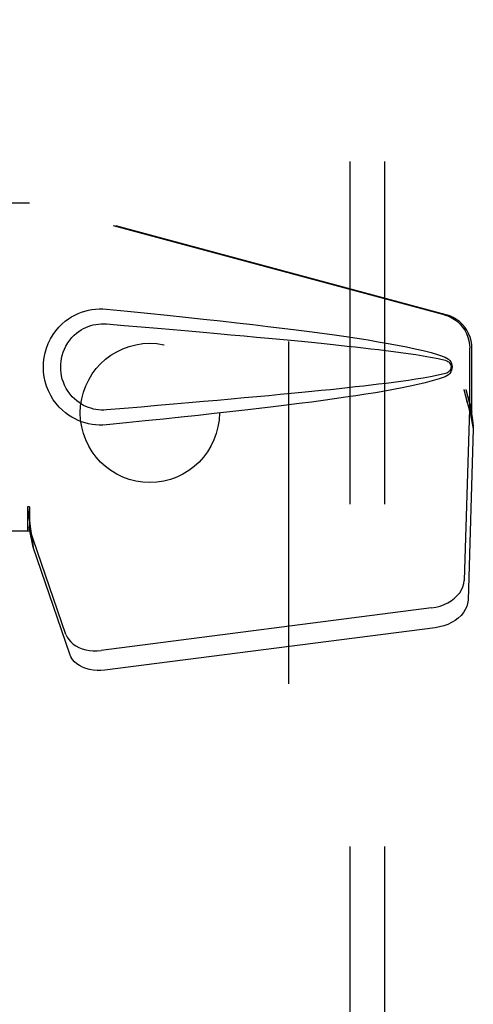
# Model space of a CAD drawing. Header units: inches. Extents: x 0 to 224, y 0 to 145.
# Tile 66 of 89: x 139.68 to 141.31, y 50.83 to 54.36. Entities that reach past the tile are written whole.
import ezdxf

# ---------------------------------------------------------------- set-up
doc = ezdxf.new("R2010")
doc.units = ezdxf.units.IN
doc.header["$LTSCALE"] = 12.302632
doc.header["$MEASUREMENT"] = 0
doc.linetypes.add('HIDDEN', pattern=[0.2, 0.1, -0.1])
for name, color, linetype in [('DEFAULT_2', 8, 'HIDDEN'), ('MAIN_DOOR_ASSEMBLY', 7, 'CONTINUOUS'), ('SUBPANELS', 7, 'CONTINUOUS')]:
    doc.layers.add(name, color=color, linetype=linetype)

msp = doc.modelspace()

# ---------------------------------------------------------------- linework, layer by layer
at = {"layer": 'DEFAULT_2', "color": 8, "linetype": 'HIDDEN'}
msp.add_line((140.6439, 22.4505), (140.6439, 83.4505), dxfattribs=at)
at = {"layer": 'MAIN_DOOR_ASSEMBLY', "color": 8, "linetype": 'HIDDEN'}
for p, q in [((139.3909, 53.7055), (139.7118, 53.7055)), ((141.2016, 53.3032), (139.7041, 53.7055)), ((141.2093, 53.3032), (139.7118, 53.7055)), ((141.294, 52.9527), (141.294, 53.1824)), ((141.3016, 52.9527), (141.3016, 53.1824)), ((141.2722, 53.0343), (141.294, 52.9527)), ((141.2798, 53.0343), (141.3016, 52.9527)), ((141.2956, 52.9802), (141.3042, 52.924)), ((141.2932, 52.9641), (141.2741, 52.349)), ((141.2932, 52.9641), (141.3068, 52.8931)), ((141.3016, 52.9527), (141.294, 52.9527)), ((141.3042, 52.924), (141.3052, 52.9132)), ((141.3052, 52.9132), (141.306, 52.9028)), ((141.306, 52.9028), (141.3068, 52.8931)), ((141.3068, 52.8931), (141.2877, 52.278)), ((139.7118, 52.613), (139.7041, 52.613)), ((139.7041, 52.613), (139.7041, 52.5255)), ((139.7118, 52.613), (139.7118, 52.5255)), ((139.7118, 52.5255), (139.3909, 52.5255)), ((139.8423, 52.155), (139.7104, 52.5388)), ((139.724, 52.4678), (139.7104, 52.5388)), ((139.7146, 52.534), (139.724, 52.4678)), ((139.8559, 52.084), (139.724, 52.4678)), ((141.1566, 52.2499), (139.9691, 52.0974)), ((141.1702, 52.1789), (139.9827, 52.0264))]:
    msp.add_line(p, q, dxfattribs=at)
for points in [[(139.9878, 52.9075), (139.9749, 52.9066), (139.962, 52.9066), (139.9491, 52.9074), (139.9362, 52.9089), (139.9235, 52.9113), (139.9109, 52.9145), (139.8987, 52.9185), (139.8867, 52.9232), (139.8751, 52.9286), (139.8636, 52.9349), (139.8521, 52.9422), (139.8408, 52.9505), (139.8294, 52.9601), (139.8182, 52.9712), (139.8072, 52.9839), (139.7968, 52.998), (139.7875, 53.0132), (139.7795, 53.0293), (139.7729, 53.0459), (139.7678, 53.0629), (139.7642, 53.0801), (139.762, 53.0973), (139.7612, 53.1147), (139.7618, 53.132), (139.7639, 53.1492), (139.7674, 53.1664), (139.7723, 53.1834), (139.7788, 53.2), (139.7867, 53.2162), (139.7958, 53.2315), (139.8061, 53.2457), (139.8171, 53.2586), (139.8282, 53.2698), (139.8397, 53.2796), (139.8511, 53.2882), (139.8626, 53.2955), (139.8742, 53.302), (139.886, 53.3075), (139.898, 53.3123), (139.9103, 53.3163), (139.923, 53.3196), (139.9358, 53.322), (139.9488, 53.3236)], [(139.9488, 53.3236), (139.9618, 53.3244), (139.9748, 53.3244), (139.9878, 53.3235)], [(139.9878, 53.3235), (140.0634, 53.316), (140.136, 53.3086), (140.2057, 53.3014), (140.2726, 53.2943), (140.3367, 53.2874), (140.3982, 53.2807), (140.4572, 53.274), (140.5138, 53.2675), (140.568, 53.2611), (140.62, 53.2548), (140.6698, 53.2486), (140.7176, 53.2424), (140.7634, 53.2364), (140.8073, 53.2303), (140.8494, 53.2243), (140.8897, 53.2183), (140.9283, 53.2123), (140.9652, 53.2063), (141.0005, 53.2002), (141.0343, 53.194), (141.0666, 53.1877), (141.0974, 53.1811), (141.1269, 53.1743), (141.1548, 53.1671), (141.1812, 53.1591), (141.206, 53.1505)], [(141.2016, 53.3032), (141.2146, 53.2989), (141.2269, 53.2933), (141.2386, 53.2864), (141.2494, 53.2782), (141.2594, 53.2689), (141.2682, 53.2585), (141.2759, 53.2473), (141.2823, 53.2353), (141.2874, 53.2226), (141.291, 53.2095), (141.2932, 53.1961), (141.294, 53.1824)], [(141.3016, 53.1824), (141.3009, 53.1961), (141.2987, 53.2095), (141.295, 53.2226), (141.29, 53.2353), (141.2836, 53.2473), (141.2759, 53.2585), (141.267, 53.2689), (141.2571, 53.2782), (141.2462, 53.2864), (141.2346, 53.2933), (141.2222, 53.2989), (141.2093, 53.3032)], [(139.9878, 52.961), (139.9784, 52.9605), (139.969, 52.9606), (139.9596, 52.9613), (139.9503, 52.9626), (139.941, 52.9644), (139.9319, 52.9669), (139.9231, 52.9698), (139.9144, 52.9733), (139.906, 52.9774), (139.8977, 52.982), (139.8895, 52.9873), (139.8813, 52.9934), (139.8732, 53.0004), (139.8651, 53.0084), (139.8572, 53.0176), (139.8498, 53.0277), (139.8432, 53.0385), (139.8375, 53.0497), (139.833, 53.061), (139.8293, 53.0722), (139.8267, 53.0831), (139.8249, 53.0939), (139.8238, 53.1043), (139.8234, 53.1147), (139.8237, 53.1251), (139.8246, 53.1355), (139.8263, 53.1462), (139.8289, 53.1571), (139.8323, 53.1682), (139.8367, 53.1795), (139.8423, 53.1907), (139.8487, 53.2017), (139.8561, 53.2119), (139.8639, 53.2213), (139.872, 53.2295), (139.8802, 53.2367), (139.8885, 53.243), (139.8968, 53.2484), (139.9052, 53.2532), (139.9138, 53.2574), (139.9225, 53.261), (139.9314, 53.264), (139.9406, 53.2665), (139.9499, 53.2684), (139.9594, 53.2697), (139.9688, 53.2704), (139.9783, 53.2705), (139.9878, 53.27)], [(139.9878, 53.27), (140.0512, 53.2647), (140.1124, 53.2595), (140.1714, 53.2545), (140.2283, 53.2496), (140.2831, 53.2448), (140.3359, 53.2402), (140.3867, 53.2357), (140.4355, 53.2313), (140.4824, 53.2271), (140.5274, 53.2229), (140.5705, 53.2189), (140.6117, 53.215), (140.6512, 53.2112), (140.6889, 53.2076), (140.7249, 53.204), (140.7593, 53.2005), (140.792, 53.1972), (140.8233, 53.1939), (140.8535, 53.1906), (140.8825, 53.1874), (140.9108, 53.1843), (140.9384, 53.1811), (140.9656, 53.1779), (140.9925, 53.1745), (141.0193, 53.1711), (141.0461, 53.1676), (141.0729, 53.1638), (141.0997, 53.1598), (141.1265, 53.1556), (141.1532, 53.1509), (141.1798, 53.1456), (141.2061, 53.1397)], [(141.206, 53.1505), (141.2121, 53.1474), (141.2173, 53.1435), (141.2219, 53.1388), (141.2255, 53.1336), (141.2282, 53.1279), (141.2298, 53.122), (141.2303, 53.1157), (141.2298, 53.1095), (141.2283, 53.1035), (141.2257, 53.0978), (141.222, 53.0924), (141.2175, 53.0876), (141.2121, 53.0837), (141.206, 53.0805)], [(141.2061, 53.1397), (141.2113, 53.1378), (141.2157, 53.1353), (141.2195, 53.1321), (141.2226, 53.1284), (141.2248, 53.1243), (141.2262, 53.12), (141.2266, 53.1153), (141.2261, 53.1107), (141.2247, 53.1063), (141.2224, 53.1024), (141.2193, 53.0987), (141.2155, 53.0956), (141.2112, 53.0931), (141.2062, 53.0914)], [(141.2062, 53.0914), (141.1798, 53.0854), (141.1533, 53.0801), (141.1267, 53.0754), (141.1, 53.0712), (141.0732, 53.0672), (141.0464, 53.0635), (141.0197, 53.0599), (140.9929, 53.0565), (140.9661, 53.0532), (140.939, 53.05), (140.9114, 53.0468), (140.8832, 53.0437), (140.8542, 53.0405), (140.8241, 53.0372), (140.7928, 53.0339), (140.7601, 53.0306), (140.7258, 53.0271), (140.6898, 53.0235), (140.6521, 53.0199), (140.6126, 53.0161), (140.5713, 53.0122), (140.5281, 53.0081), (140.4831, 53.004), (140.4362, 52.9998), (140.3874, 52.9954), (140.3365, 52.9909), (140.2837, 52.9862), (140.2287, 52.9815), (140.1717, 52.9766), (140.1126, 52.9715), (140.0513, 52.9663), (139.9878, 52.961)], [(141.206, 53.0805), (141.1834, 53.0726), (141.1594, 53.0652), (141.1341, 53.0585), (141.1075, 53.0522), (141.0797, 53.0461), (141.0505, 53.0402), (141.0202, 53.0344), (140.9884, 53.0287), (140.9553, 53.0231), (140.9208, 53.0175), (140.8848, 53.012), (140.8472, 53.0064), (140.8082, 53.0008), (140.7675, 52.9952), (140.7251, 52.9895), (140.681, 52.9838), (140.635, 52.9781), (140.5872, 52.9722), (140.5374, 52.9663), (140.4856, 52.9602), (140.4317, 52.9541), (140.3756, 52.9479), (140.3171, 52.9415), (140.2564, 52.935), (140.1931, 52.9283), (140.1273, 52.9215), (140.0589, 52.9146), (139.9878, 52.9075)], [(141.2722, 53.0343), (141.2775, 53.0147), (141.2828, 52.9955), (141.2882, 52.9766), (141.2936, 52.9582), (141.299, 52.9407), (141.3042, 52.924)], [(141.2798, 53.0343), (141.2824, 53.0247), (141.2851, 53.0153), (141.2877, 53.006), (141.2904, 52.997), (141.293, 52.9884), (141.2956, 52.9802)], [(141.2956, 52.9802), (141.2952, 52.9774), (141.2948, 52.9746), (141.2944, 52.9719), (141.2941, 52.9692), (141.2937, 52.9666), (141.2932, 52.9641)], [(139.7041, 52.613), (139.7067, 52.5928), (139.7093, 52.5727), (139.712, 52.5531), (139.7146, 52.534)], [(139.7118, 52.613), (139.7117, 52.6027), (139.7114, 52.5728)], [(139.7186, 52.506), (139.7171, 52.5169), (139.7149, 52.5343), (139.7133, 52.5503), (139.7121, 52.5648), (139.7115, 52.5776), (139.7115, 52.5852)], [(139.711, 52.5545), (139.7109, 52.549), (139.7108, 52.5464), (139.7107, 52.5438), (139.7106, 52.5413), (139.7104, 52.5388)], [(139.7114, 52.5728), (139.7112, 52.5634), (139.711, 52.5545)], [(141.1566, 52.2499), (141.1721, 52.2526), (141.187, 52.2566), (141.2014, 52.262), (141.215, 52.2685), (141.2277, 52.2761), (141.2391, 52.2848), (141.2491, 52.2942), (141.2577, 52.3044), (141.2645, 52.3152), (141.2696, 52.3263), (141.2728, 52.3375), (141.2741, 52.349)], [(141.2877, 52.278), (141.2863, 52.2665), (141.2831, 52.2553), (141.278, 52.2441), (141.2712, 52.2334), (141.2627, 52.2232), (141.2526, 52.2137), (141.2412, 52.2051), (141.2286, 52.1975), (141.2149, 52.1909), (141.2005, 52.1856), (141.1856, 52.1816), (141.1702, 52.1789)], [(139.8423, 52.155), (139.8465, 52.1453), (139.8522, 52.1363), (139.8594, 52.128), (139.868, 52.1204), (139.8778, 52.1137), (139.8887, 52.108), (139.9007, 52.1033), (139.9134, 52.0998), (139.9268, 52.0974), (139.9407, 52.0962), (139.9548, 52.0962), (139.9691, 52.0974)], [(139.9827, 52.0264), (139.9683, 52.0252), (139.9542, 52.0252), (139.9404, 52.0264), (139.927, 52.0287), (139.9142, 52.0323), (139.9023, 52.0369), (139.8913, 52.0427), (139.8815, 52.0494), (139.873, 52.0569), (139.8658, 52.0653), (139.8601, 52.0743), (139.8559, 52.084)]]:
    msp.add_lwpolyline(points, dxfattribs=at)
at = {"layer": 'SUBPANELS', "color": 8, "linetype": 'HIDDEN'}
for p, q in [((140.8626, 80.9193), (140.8626, 24.9818)), ((140.9876, 80.9193), (140.9876, 24.9818))]:
    msp.add_line(p, q, dxfattribs=at)
msp.add_circle((140.1439, 52.9505), 0.25, dxfattribs=at)

doc.saveas('drawing.dxf')
